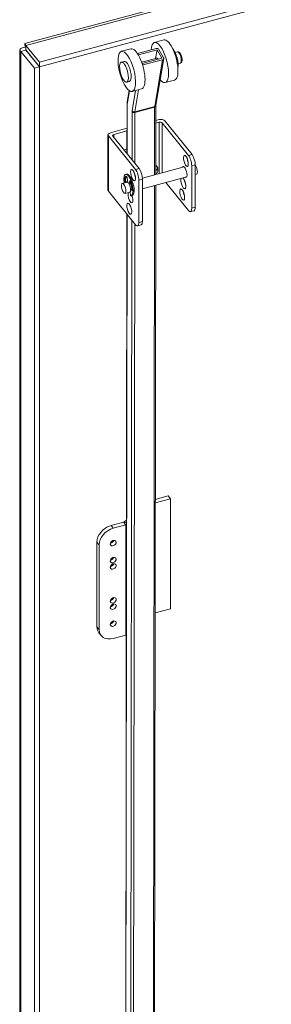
# Model space of a CAD drawing. Header units: inches. Extents: x 15 to 411, y 12 to 253.
# Tile 86 of 88: x 360.66 to 364.99, y 202.88 to 219.83. Entities that reach past the tile are written whole.
import ezdxf

# ---------------------------------------------------------------- set-up
doc = ezdxf.new("R2010")
doc.units = ezdxf.units.IN
doc.header["$LTSCALE"] = 25
doc.header["$MEASUREMENT"] = 0
doc.layers.add('Visible (ANSI)', color=7, linetype='Continuous', lineweight=5)
doc.layers.add('Visible Narrow (ANSI)', color=7, linetype='Continuous', lineweight=5)

msp = doc.modelspace()

# ---------------------------------------------------------------- linework, layer by layer
at = {"layer": 'Visible (ANSI)'}
for p, q in [((360.74986, 219.41761), (382.85866, 225.3698)), ((383.15947, 225.06375), (360.99987, 219.09788)), ((383.15947, 224.9856), (360.99987, 219.01973)), ((363.1381, 219.48085), (362.97626, 219.43746)), ((360.6643, 178.23413), (360.6643, 219.30909)), ((360.76629, 219.30783), (360.67954, 219.28447)), ((360.76607, 219.34532), (360.75823, 219.35503)), ((360.76629, 219.30783), (360.99941, 219.01919)), ((360.99987, 219.09788), (360.76675, 219.38651)), ((360.76675, 219.30836), (360.76675, 219.38651)), ((360.76675, 219.30836), (360.99987, 219.01973)), ((362.57101, 219.32882), (362.40917, 219.28544)), ((363.00749, 219.33439), (362.68424, 219.24773)), ((362.69997, 219.22244), (363.02206, 219.30879)), ((362.99745, 219.16324), (363.02206, 219.30879)), ((363.02206, 219.30879), (363.10277, 219.16696)), ((363.05443, 219.31746), (363.13514, 219.17563)), ((360.67954, 219.28447), (360.91266, 218.99584)), ((362.75673, 219.09871), (363.0209, 219.16953)), ((363.10277, 219.16696), (362.76456, 219.07629)), ((362.77682, 219.05007), (363.11734, 219.14136)), ((363.13798, 219.161), (363.00193, 218.35629)), ((363.33227, 219.26714), (363.37045, 219.27737)), ((360.99941, 219.01919), (360.91266, 218.99584)), ((360.91266, 218.99584), (360.91266, 177.89073)), ((360.99941, 219.01919), (360.99941, 177.91408)), ((360.99987, 219.01973), (360.99987, 219.09788)), ((362.40686, 219.09994), (362.45541, 219.11296)), ((363.38429, 219.0731), (363.42247, 219.08333)), ((362.49933, 218.75498), (362.54788, 218.76799)), ((362.75596, 218.6389), (362.59412, 218.59551)), ((363.32305, 218.79092), (363.16121, 218.74754)), ((362.54242, 218.60885), (362.51028, 218.41875)), ((362.50529, 218.3538), (362.50412, 217.52486)), ((363.00085, 218.34145), (362.99919, 217.16642)), ((362.50474, 217.95994), (362.21883, 217.88297)), ((363.00044, 218.05017), (363.05995, 218.06619)), ((363.0604, 218.10954), (363.0005, 218.09341)), ((363.10741, 218.05621), (363.56097, 217.49465)), ((363.15533, 218.08959), (363.62247, 217.51121)), ((362.17759, 217.84559), (362.17759, 216.89671)), ((362.18428, 217.82816), (362.65143, 217.24978)), ((362.25937, 217.8279), (362.71293, 217.26633)), ((362.27664, 217.8553), (362.50468, 217.9167)), ((362.50063, 217.6065), (362.50424, 217.60748)), ((363.48648, 217.29761), (362.76887, 217.10441)), ((362.99942, 217.3267), (363.02538, 217.29456)), ((363.03348, 217.27347), (363.03348, 217.21806)), ((363.61757, 216.58504), (363.61757, 217.31522)), ((363.67907, 217.33177), (363.67907, 216.60159)), ((362.49675, 217.17258), (362.47992, 217.16804)), ((362.50576, 217.1134), (362.51523, 217.05146)), ((363.53281, 217.12552), (362.76953, 216.92003)), ((363.70086, 217.17076), (363.67907, 217.1649)), ((362.50695, 217.03389), (362.42455, 217.01171)), ((362.48997, 217.02932), (362.46957, 217.04023)), ((362.4864, 217.04477), (362.5068, 217.03385)), ((362.54359, 217.01633), (362.55306, 217.05485)), ((362.56603, 217.04368), (362.56042, 217.02087)), ((362.70803, 216.34017), (362.70803, 217.07035)), ((362.76953, 217.0869), (362.76953, 216.35672)), ((362.99893, 216.98179), (362.97424, 199.50944)), ((363.17132, 217.0282), (363.56097, 216.54576)), ((362.18428, 216.87928), (362.65143, 216.30089)), ((362.55328, 216.86181), (362.47087, 216.83962)), ((362.55807, 216.86449), (362.56563, 216.8006)), ((362.58925, 216.89206), (362.57197, 216.92561)), ((362.59573, 216.80495), (362.5789, 216.80042)), ((362.5888, 216.93014), (362.59788, 216.9125)), ((362.50265, 216.48509), (362.47829, 199.24636)), ((363.65729, 216.54235), (363.59579, 216.52579)), ((362.74774, 216.29748), (362.68624, 216.28092)), ((362.99121, 211.5146), (363.25257, 211.58496)), ((363.21484, 211.63168), (362.99129, 211.5715)), ((363.21484, 211.63168), (363.25257, 211.58496)), ((363.25257, 211.58496), (363.25257, 209.68952)), ((362.22985, 211.12204), (362.44551, 211.1801)), ((362.49521, 211.21807), (362.45436, 211.18439)), ((362.26759, 211.07532), (362.48325, 211.13338)), ((361.98709, 209.37995), (361.98709, 210.83798)), ((362.02483, 209.33323), (362.02483, 210.79126)), ((363.25257, 209.68952), (362.98853, 209.61844)), ((362.02148, 209.277), (362.05921, 209.23028)), ((362.48325, 209.23794), (362.26759, 209.17988))]:
    msp.add_line(p, q, dxfattribs=at)
for centre, major_axis, ratio, start_param, end_param in [((363.06874, 219.0925), (-0.09248, 0.34496), 0.34580136, 2.52770776, 7.08054898), ((363.23058, 219.13588), (-0.09248, 0.34496), 0.34580136, 3.14159265, 6.28318531), ((362.66349, 218.98386), (-0.09248, 0.34496), 0.34580136, 3.14159265, 6.28318531), ((363.02206, 219.30879), (0.03521, -0.00595), 0.74877798, 0.54885602, 2.11965234), ((363.30017, 219.15454), (-0.05202, 0.19404), 0.34580136, 3.69196366, 5.7328143), ((363.03637, 219.08382), (-0.02312, 0.08624), 0.34580136, 5.4973399, 6.52038417), ((363.10277, 219.16696), (0.03521, -0.00595), 0.74877798, 5.261245, 6.83204132), ((363.28722, 219.15107), (-0.05202, 0.19404), 0.34580136, 4.1720885, 5.25268947), ((362.50165, 218.94048), (0.04624, -0.17248), 0.34580136, 0, 3.14159265), ((362.76226, 219.07567), (-0.03521, 0.00595), 0.74877798, 2.01027999, 2.11965234), ((363.07504, 218.0475), (-0.03571, 0), 0.57735027, 3.57792497, 5.14872129), ((363.09059, 218.07216), (0.07143, 0), 0.57735027, 0.43633231, 2.00712864), ((362.24902, 217.84559), (-0.07143, 0), 0.57735027, 5.14872129, 6.71951762), ((362.29174, 217.83662), (-0.03571, 0), 0.57735027, 5.14872129, 6.71951762), ((362.50063, 217.53594), (0.06724, 0.05431), 0.73999721, 1.03209, 1.61987252), ((363.57946, 217.41516), (0.02567, -0.09535), 0.34506637, 4.34854749, 5.07623048), ((363.56097, 217.3853), (0.03482, -0.12932), 0.34506637, 0.90824196, 2.47903829), ((363.62247, 217.40185), (-0.03482, 0.12932), 0.34506637, 4.04983462, 5.62063094), ((362.94705, 217.27347), (0.08643, 0), 0.57735027, 5.36137962, 6.71951762), ((363.49547, 217.20775), (-0.02567, 0.09535), 0.34506637, 2.69598937, 6.72878859), ((363.6777, 217.25681), (0.02316, -0.08604), 0.34506637, 0, 2.44256159), ((362.52941, 216.98423), (-0.04949, 0.18381), 0.34506637, 2.94611879, 7.5674839), ((362.53918, 216.95029), (-0.04939, 0.18347), 0.34506637, 6.21111088, 7.06685967), ((362.55601, 216.95482), (-0.04939, 0.18347), 0.34506637, 0.15868083, 0.78367436), ((362.49867, 217.1172), (-0.00464, 0.01724), 0.34506637, 4.39890047, 6.21111088), ((362.54624, 216.98876), (-0.04949, 0.18381), 0.34506637, 3.14159265, 6.28318531), ((362.66991, 217.17029), (0.02567, -0.09535), 0.34506637, 4.34854749, 5.07623048), ((362.65143, 217.14043), (0.03482, -0.12932), 0.34506637, 0.90824196, 2.47903829), ((362.71293, 217.15698), (-0.03482, 0.12932), 0.34506637, 4.04983462, 5.62063094), ((362.94705, 217.21806), (0.08643, 0), 0.57735027, 5.36024239, 6.28318531), ((363.47418, 217.01539), (0.02567, -0.09535), 0.34506637, 3.53776228, 9.02860833), ((362.46699, 217.05713), (0.00464, -0.01724), 0.34506637, 3.92526702, 5.96969679), ((362.48382, 217.06166), (0.00464, -0.01724), 0.34506637, 3.92526702, 5.96969679), ((362.53011, 216.94785), (0.02316, -0.08604), 0.34506637, 0, 3.14159265), ((362.52941, 217.04387), (0.00928, -0.03449), 0.34506637, 4.39890047, 5.04500008), ((362.52941, 217.04387), (0.00928, -0.03449), 0.34506637, 0.31189225, 0.55917611), ((362.56015, 217.04108), (-0.00464, 0.01724), 0.34506637, 5.030151, 6.84236142), ((362.54624, 217.0484), (0.00928, -0.03449), 0.34506637, 0.31189225, 0.55917611), ((362.55601, 216.95482), (0.0208, -0.07725), 0.34506637, 1.15435465, 2.39846296), ((362.55601, 216.95482), (0.02316, -0.08604), 0.34506637, 1.08665329, 2.35791304), ((362.51964, 216.97448), (0.04939, -0.18347), 0.34506637, 1.03280956, 1.88855835), ((362.58592, 216.96288), (0.02567, -0.09535), 0.34506637, 0.68694421, 1.71828723), ((363.53568, 217.03195), (0.02567, -0.09535), 0.34506637, 4.34854749, 5.07623048), ((362.24902, 216.89671), (-0.07143, 0), 0.57735027, 0, 0.43633231), ((362.56464, 216.77052), (0.02567, -0.09535), 0.34506637, 3.53776228, 8.11165573), ((362.56464, 216.77052), (0.02567, -0.09535), 0.34506637, 2.61701444, 2.74560513), ((362.59183, 216.90256), (0.00464, -0.01724), 0.34506637, 5.27156509, 7.31599487), ((362.62614, 216.78708), (0.02567, -0.09535), 0.34506637, 4.69963005, 5.07623048), ((363.51606, 216.83754), (0.02567, -0.09535), 0.34506637, 4.34854749, 5.07623048), ((363.62247, 216.67167), (0.03482, -0.12932), 0.34506637, 0, 0.90824196), ((363.56097, 216.65511), (0.03482, -0.12932), 0.34506637, 5.62063094, 7.19142727), ((362.65143, 216.41024), (0.03482, -0.12932), 0.34506637, 5.62063094, 7.19142727), ((362.71293, 216.4268), (0.03482, -0.12932), 0.34506637, 0, 0.90824196), ((362.43608, 211.19178), (0.02232, 0), 0.57735027, 5.14872129, 5.67232007), ((362.22985, 210.90333), (-0.20838, -0.1683), 0.73999721, 4.17368265, 5.74447898), ((362.26759, 210.85661), (0.20838, 0.1683), 0.73999721, 1.03209, 2.60288632), ((362.43608, 211.19178), (0.11161, 0), 0.57735027, 5.14872129, 5.26956699), ((362.22985, 210.86688), (0.04334, 0.03501), 0.73999721, 3.95745083, 5.46732713), ((362.22985, 210.57528), (0.04334, 0.03501), 0.73999721, 3.95745083, 5.46732713), ((362.22985, 210.46592), (0.04334, 0.03501), 0.73999721, 3.95745083, 5.46732713), ((362.22985, 209.88271), (0.04334, 0.03501), 0.73999721, 3.95745083, 5.46732713), ((362.22985, 209.77336), (0.04334, 0.03501), 0.73999721, 3.95745083, 5.46732713), ((362.22985, 209.48175), (0.04334, 0.03501), 0.73999721, 3.95745083, 5.46732713), ((362.22985, 209.4453), (-0.20838, -0.1683), 0.73999721, 5.74447898, 6.28318531), ((362.26759, 209.39858), (-0.20838, -0.1683), 0.73999721, 5.74447898, 7.3152753), ((362.43608, 209.29634), (-0.11161, 0), 0.57735027, 2.00712864, 2.0999267)]:
    msp.add_ellipse(centre, major_axis=major_axis, ratio=ratio, start_param=start_param, end_param=end_param, dxfattribs=at)
for centre, major_axis, ratio in [((362.50165, 218.94048), (0.09248, -0.34496), 0.34580136), ((362.45309, 218.92746), (-0.04624, 0.17248), 0.34580136), ((363.51796, 217.39861), (0.02567, -0.09535), 0.34506637), ((362.60841, 217.15374), (0.02567, -0.09535), 0.34506637), ((362.44771, 216.92567), (-0.02316, 0.08604), 0.34506637), ((363.45456, 216.82098), (0.02567, -0.09535), 0.34506637), ((362.54502, 216.57611), (0.02567, -0.09535), 0.34506637), ((362.26759, 210.82016), (-0.04334, -0.03501), 0.73999721), ((362.26759, 210.52856), (-0.04334, -0.03501), 0.73999721), ((362.26759, 210.4192), (-0.04334, -0.03501), 0.73999721), ((362.26759, 209.83599), (-0.04334, -0.03501), 0.73999721), ((362.26759, 209.72664), (-0.04334, -0.03501), 0.73999721), ((362.26759, 209.43503), (-0.04334, -0.03501), 0.73999721)]:
    msp.add_ellipse(centre, major_axis=major_axis, ratio=ratio, dxfattribs=at)
for points, knots in [([(360.75823, 219.35503), (360.71386, 219.35348), (360.67988, 219.33977), (360.66865, 219.32265), (360.66033, 219.30999), (360.66424, 219.29573), (360.67954, 219.28447)], [0, 0, 0, 0, 0.90287594, 0.90287594, 0.90287594, 1.57079633, 1.57079633, 1.57079633, 1.57079633]), ([(360.76675, 219.38651), (360.7576, 219.41524), (360.74867, 219.42452), (360.74739, 219.4121), (360.74645, 219.40292), (360.74969, 219.3823), (360.75823, 219.35503)], [0, 0, 0, 0, 0.90287594, 0.90287594, 0.90287594, 1.57079633, 1.57079633, 1.57079633, 1.57079633]), ([(360.76696, 219.31029), (360.76258, 219.31028), (360.76009, 219.30973), (360.76002, 219.30912), (360.75995, 219.30851), (360.76211, 219.3079), (360.76629, 219.30783)], [0.682227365, 0.682227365, 0.682227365, 0.682227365, 1.127197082, 1.127197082, 1.127197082, 1.570796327, 1.570796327, 1.570796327, 1.570796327]), ([(360.76675, 219.32777), (360.76675, 219.33442), (360.76644, 219.34079), (360.76554, 219.35182), (360.76495, 219.35666), (360.76379, 219.36436), (360.76321, 219.36733), (360.76246, 219.37082), (360.76224, 219.37165), (360.76224, 219.37165)], [0, 0, 0, 0, 0.075301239, 0.075301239, 0.149179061, 0.149179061, 0.223110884, 0.223110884, 0.287613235, 0.287613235, 0.287613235, 0.287613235]), ([(363.42247, 219.08333), (363.42665, 219.08445), (363.43055, 219.08647), (363.43744, 219.09174), (363.44024, 219.09507), (363.44572, 219.10364), (363.44768, 219.109), (363.45134, 219.12358), (363.45203, 219.1333), (363.45149, 219.15332), (363.45035, 219.16346), (363.44671, 219.18347), (363.44428, 219.19331), (363.43834, 219.2123), (363.43485, 219.22145), (363.42688, 219.23866), (363.42239, 219.24664), (363.41183, 219.26139), (363.40584, 219.26805), (363.39469, 219.27469), (363.39151, 219.27617), (363.38306, 219.27854), (363.37733, 219.27894), (363.37131, 219.2776), (363.37088, 219.27749), (363.37045, 219.27737)], [6.05433448, 6.05433448, 6.05433448, 6.05433448, 6.19608375, 6.19608375, 6.3598636, 6.3598636, 6.61070012, 6.61070012, 7.01986191, 7.01986191, 7.39268073, 7.39268073, 7.74303852, 7.74303852, 8.09112995, 8.09112995, 8.45211464, 8.45211464, 8.85447172, 8.85447172, 8.99373933, 8.99373933, 9.18138585, 9.18138585, 9.19592714, 9.19592714, 9.19592714, 9.19592714]), ([(362.51028, 218.41875), (362.50961, 218.41478), (362.50901, 218.41074), (362.50795, 218.40251), (362.50748, 218.39832), (362.50669, 218.38979), (362.50636, 218.38546), (362.50584, 218.37664), (362.50564, 218.37217), (362.50537, 218.36308), (362.5053, 218.35847), (362.50529, 218.3538)], [4.450589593, 4.450589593, 4.450589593, 4.450589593, 4.50294947, 4.50294947, 4.555309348, 4.555309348, 4.607669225, 4.607669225, 4.660029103, 4.660029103, 4.71238898, 4.71238898, 4.71238898, 4.71238898]), ([(363.00193, 218.35629), (363.0018, 218.35555), (363.00168, 218.35476), (363.00147, 218.35306), (363.00137, 218.35216), (363.00119, 218.35026), (363.00111, 218.34926), (363.00099, 218.34717), (363.00094, 218.34608), (363.00087, 218.34383), (363.00085, 218.34266), (363.00085, 218.34145)], [4.450589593, 4.450589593, 4.450589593, 4.450589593, 4.50294947, 4.50294947, 4.555309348, 4.555309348, 4.607669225, 4.607669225, 4.660029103, 4.660029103, 4.71238898, 4.71238898, 4.71238898, 4.71238898])]:
    msp.add_open_spline(points, degree=3, knots=knots, dxfattribs=at)
at = {"layer": 'Visible Narrow (ANSI)'}
for p, q in [((382.92635, 225.35238), (360.76675, 219.38651)), ((360.67954, 219.28447), (360.67954, 178.17936)), ((360.79868, 219.26883), (360.79868, 219.26772)), ((363.11734, 219.14136), (362.98128, 218.33664)), ((362.77543, 219.04185), (362.77682, 219.05007)), ((362.51312, 218.40412), (362.54721, 218.60571)), ((362.65283, 218.61125), (362.59383, 218.26229)), ((362.64077, 218.24536), (362.705, 218.62524)), ((362.50748, 217.52071), (362.50864, 218.34508)), ((362.63972, 218.23153), (362.98023, 218.32282)), ((362.64077, 218.24536), (362.98128, 218.33664)), ((362.98023, 218.32282), (362.97859, 217.16087)), ((362.59226, 218.24154), (362.59109, 217.41718)), ((362.63849, 217.3585), (362.63972, 218.23153)), ((363.05995, 218.06619), (363.05995, 217.18278)), ((363.10741, 217.19555), (363.10741, 218.05621)), ((362.18428, 216.87928), (362.18428, 217.82816)), ((362.27664, 217.80651), (362.27664, 217.8553)), ((363.62247, 217.51121), (363.56097, 217.49465)), ((363.61757, 217.31522), (363.67907, 217.33177)), ((362.6382, 217.15713), (362.63822, 217.17325)), ((362.71293, 217.26633), (362.65143, 217.24978)), ((362.4595, 217.06821), (362.47633, 217.07275)), ((362.46957, 217.04023), (362.4864, 217.04477)), ((362.54359, 217.01633), (362.56042, 217.02087)), ((362.55306, 217.05485), (362.55937, 217.05655)), ((362.70803, 217.07035), (362.76953, 217.0869)), ((362.97833, 216.97624), (362.95367, 199.52517)), ((362.58925, 216.89206), (362.59934, 216.89477)), ((362.59022, 216.80255), (362.59021, 216.78879)), ((363.67907, 216.60159), (363.61757, 216.58504)), ((362.48164, 199.23763), (362.50601, 216.48094)), ((362.58962, 216.37741), (362.56526, 199.1341)), ((362.61272, 199.12409), (362.63702, 216.31874)), ((362.76953, 216.35672), (362.70803, 216.34017)), ((362.48325, 211.13338), (362.44551, 211.1801)), ((362.45436, 211.18439), (362.49514, 211.1679)), ((362.26759, 211.07532), (362.22985, 211.12204)), ((362.48325, 209.23794), (362.48325, 211.13338)), ((361.98709, 210.83798), (362.02483, 210.79126)), ((362.02483, 209.33323), (361.98709, 209.37995))]:
    msp.add_line(p, q, dxfattribs=at)
for centre, major_axis, ratio, start_param, end_param in [((363.39646, 219.18035), (-0.02601, 0.09702), 0.34580136, 3.14159265, 6.28318531), ((362.54101, 218.35375), (-0.03571, 0.00005), 0.57691035, 0, 0.43714784), ((362.63754, 218.18548), (-0.07897, 0.2946), 0.34580136, 0.64681222, 0.90861161), ((362.54549, 218.41279), (-0.03521, 0.00595), 0.74877798, 0, 0.54885602), ((362.96514, 218.34151), (0.03571, -0.00005), 0.57691035, 5.14953682, 6.28318531), ((363.01042, 218.28544), (0.0185, -0.06899), 0.34580136, 3.78840488, 4.05020426), ((362.96671, 218.36225), (0.03521, -0.00595), 0.74877798, 5.261245, 6.28318531), ((362.63754, 218.18548), (0.02774, -0.10349), 0.34580136, 3.78840488, 4.05020426), ((362.62463, 218.25022), (-0.03571, 0.00005), 0.57691035, 0.43714784, 2.00794417), ((362.6262, 218.27096), (-0.03521, 0.00595), 0.74877798, 0.54885602, 2.11965234), ((362.66991, 218.19416), (-0.0185, 0.06899), 0.34580136, 0.64681222, 0.90861161)]:
    msp.add_ellipse(centre, major_axis=major_axis, ratio=ratio, start_param=start_param, end_param=end_param, dxfattribs=at)

doc.saveas('drawing.dxf')
